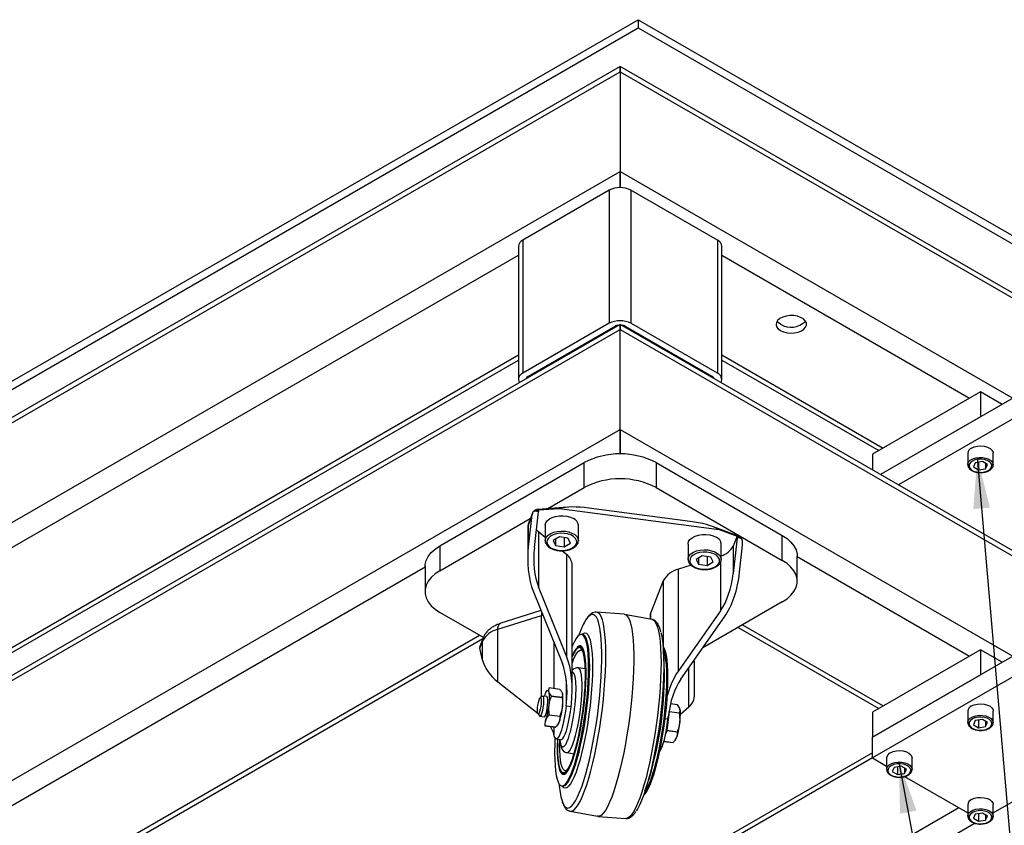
# Model space of a CAD drawing. Header units: millimetres. Extents: x 5 to 415, y 5 to 292.
# Tile 18 of 25: x 211 to 250, y 74 to 105. Entities that reach past the tile are written whole.
import ezdxf

# ---------------------------------------------------------------- set-up
doc = ezdxf.new("R2010")
doc.units = ezdxf.units.MM
doc.layers.add('NOTES', color=6, linetype='Continuous')
doc.layers.add('TRAIT-FORT', color=4, linetype='Continuous', lineweight=25)
doc.dimstyles.new('SLDDIMSTYLE5', dxfattribs={"dimtxt": 0.18, "dimasz": 2, "dimexe": 0, "dimexo": 0.0625, "dimgap": 0, "dimtad": 0, "dimtih": 1, "dimtoh": 1, "dimdec": 0, "dimrnd": 1e-09, "dimzin": 0, "dimdsep": 46, "dimtxsty": 'Standard', "dimsah": 1, "dimcen": 0.09, "dimadec": 0, "dimazin": 0, "dimtfac": 2, "dimtdec": 0, "dimtofl": 0, "dimtmove": 0, "dimatfit": 3, "dimfxl": 1, "dimfrac": 2, "dimtolj": 1, "dimtzin": 0, "dimarcsym": 0})

msp = doc.modelspace()

# ---------------------------------------------------------------- linework, layer by layer
at = {"layer": 'TRAIT-FORT', "lineweight": 25}
for p, q in [((152.624, 57.568), (235.356, 105.328)), ((235.356, 105.328), (235.356, 105.002)), ((235.356, 105.328), (269.297, 85.734)), ((152.624, 57.242), (235.356, 105.002)), ((235.356, 105.002), (269.297, 85.408)), ((154.745, 57.16), (234.648, 103.287)), ((234.648, 103.49), (154.994, 57.506)), ((253.634, 92.53), (234.648, 103.49)), ((234.648, 103.49), (234.648, 103.287)), ((234.648, 103.287), (234.648, 103.49)), ((234.648, 103.287), (234.648, 99.368)), ((234.648, 103.287), (253.458, 92.428)), ((154.745, 53.241), (234.648, 99.368)), ((234.648, 99.368), (234.648, 98.734)), ((234.648, 98.734), (234.648, 99.368)), ((234.648, 99.368), (250.064, 90.469)), ((234.224, 98.633), (230.83, 96.673)), ((234.224, 98.633), (234.224, 93.407)), ((235.073, 98.633), (235.073, 93.407)), ((238.467, 96.673), (235.073, 98.633)), ((230.83, 96.673), (230.83, 91.448)), ((238.467, 96.673), (238.467, 91.448)), ((230.654, 96.428), (230.654, 91.203)), ((238.643, 91.203), (238.643, 96.428)), ((159.412, 54.955), (230.654, 96.082)), ((238.643, 96.082), (248.366, 90.469)), ((154.745, 47.035), (234.648, 93.162)), ((234.648, 93.365), (154.994, 47.381)), ((234.224, 93.407), (230.83, 91.448)), ((234.436, 93.284), (231.042, 91.325)), ((234.436, 93.284), (234.436, 93.242)), ((253.634, 82.405), (234.648, 93.365)), ((234.648, 93.162), (234.648, 93.365)), ((234.648, 93.365), (234.648, 93.162)), ((234.648, 89.242), (234.648, 93.162)), ((234.648, 93.162), (253.458, 82.303)), ((238.255, 91.325), (234.861, 93.284)), ((234.861, 93.284), (234.861, 93.242)), ((238.467, 91.448), (235.073, 93.407)), ((253.74, 92.591), (244.864, 87.467)), ((162.806, 52.996), (230.654, 92.163)), ((238.643, 92.163), (244.972, 88.509)), ((162.982, 52.894), (230.654, 91.96)), ((238.643, 91.96), (244.796, 88.408)), ((253.74, 91.775), (245.572, 87.059)), ((231.042, 91.325), (231.042, 91.283)), ((238.255, 91.325), (238.255, 91.283)), ((248.791, 90.714), (244.548, 88.264)), ((248.791, 90.714), (248.791, 89.734)), ((249.639, 90.224), (248.791, 90.714)), ((248.791, 89.734), (244.864, 87.467)), ((154.745, 43.115), (234.648, 89.242)), ((234.648, 88.274), (234.648, 89.242)), ((234.648, 89.242), (234.648, 88.274)), ((234.648, 89.242), (250.064, 80.344)), ((244.548, 88.264), (244.548, 87.65)), ((248.291, 88.305), (248.291, 87.856)), ((249.291, 87.856), (249.291, 88.305)), ((227.577, 84.671), (233.234, 87.936)), ((233.234, 86.956), (233.234, 87.936)), ((236.063, 87.936), (236.063, 86.956)), ((236.063, 87.936), (241.012, 85.079)), ((248.586, 87.933), (248.512, 87.772)), ((248.512, 87.772), (248.716, 87.654)), ((248.865, 87.976), (248.586, 87.933)), ((248.716, 87.953), (248.716, 87.654)), ((249.069, 87.858), (248.865, 87.976)), ((248.995, 87.901), (248.995, 87.697)), ((248.995, 87.697), (249.069, 87.858)), ((249.291, 87.856), (249.29, 87.847)), ((248.716, 87.654), (248.995, 87.697)), ((231.805, 86.131), (233.234, 86.956)), ((236.063, 86.956), (241.012, 84.099)), ((232.588, 86.188), (231.416, 86.103)), ((231.207, 85.951), (231.073, 85.612)), ((231.269, 86.028), (231.316, 86.047)), ((231.438, 86.006), (231.269, 86.028)), ((231.284, 84.609), (231.438, 86.006)), ((231.315, 86.048), (231.448, 86.07)), ((231.443, 86.081), (232.275, 86.142)), ((231.448, 86.07), (231.443, 86.081)), ((232.275, 86.142), (238.538, 85.317)), ((237.398, 85.63), (233.415, 86.155)), ((227.577, 83.691), (231.123, 85.737)), ((231.167, 85.786), (231.051, 84.731)), ((231.051, 85.492), (231.167, 85.786)), ((231.051, 84.731), (231.051, 85.492)), ((231.709, 85.479), (231.709, 84.877)), ((233.009, 84.877), (233.009, 85.479)), ((239.249, 85.066), (238.316, 85.414)), ((231.021, 85.338), (231.021, 84.188)), ((231.445, 85.216), (231.445, 83.056)), ((231.709, 85.003), (231.445, 85.216)), ((238.538, 85.317), (239.243, 85.054)), ((239.243, 85.054), (239.084, 84.653)), ((239.243, 85.054), (239.247, 85.043)), ((239.247, 85.043), (239.367, 84.988)), ((239.268, 85.055), (239.25, 85.065)), ((241.012, 84.099), (241.012, 85.079)), ((227.577, 84.671), (227.577, 83.691)), ((232.267, 85.019), (232.024, 84.876)), ((232.024, 84.876), (232.116, 84.683)), ((232.116, 84.93), (232.116, 84.683)), ((232.116, 84.683), (232.452, 84.633)), ((232.602, 84.969), (232.267, 85.019)), ((232.452, 84.991), (232.452, 84.633)), ((232.452, 84.633), (232.694, 84.776)), ((232.694, 84.776), (232.602, 84.969)), ((237.315, 84.741), (237.315, 84.139)), ((238.615, 84.139), (238.615, 84.741)), ((239.238, 84.979), (239.084, 83.582)), ((239.084, 84.653), (239.084, 83.582)), ((239.406, 84.957), (239.238, 84.979)), ((239.338, 83.64), (239.454, 84.694)), ((239.367, 84.987), (239.406, 84.957)), ((232.543, 84.328), (232.359, 84.477)), ((232.543, 84.328), (232.543, 80.335)), ((237.873, 84.281), (237.63, 84.138)), ((238.208, 84.23), (237.873, 84.281)), ((238.058, 84.253), (238.058, 83.895)), ((241.598, 83.282), (241.598, 84.262)), ((241.598, 84.251), (248.366, 80.344)), ((232.766, 79.014), (232.766, 83.926)), ((237.433, 83.908), (236.935, 83.75)), ((237.63, 84.138), (237.722, 83.945)), ((237.722, 84.192), (237.722, 83.945)), ((237.722, 83.945), (238.058, 83.895)), ((238.058, 83.895), (238.3, 84.038)), ((238.3, 84.038), (238.208, 84.23)), ((238.591, 84.035), (238.591, 82.115)), ((161.836, 46.229), (226.992, 83.843)), ((226.992, 83.854), (226.992, 82.874)), ((236.935, 79.757), (236.935, 83.75)), ((236.343, 83.297), (235.854, 82.058)), ((236.343, 83.297), (236.343, 80.702)), ((231.244, 82.867), (232.38, 80.05)), ((232.543, 80.335), (231.445, 83.056)), ((241.012, 82.466), (237.894, 80.666)), ((253.74, 82.466), (244.548, 77.159)), ((229.283, 81.073), (227.577, 82.058)), ((229.844, 81.392), (231.558, 81.937)), ((231.542, 82.127), (229.933, 81.616)), ((231.558, 81.937), (231.612, 81.955)), ((231.558, 78.74), (231.558, 81.937)), ((234.81, 81.982), (233.72, 82.067)), ((235.898, 81.78), (234.824, 81.98)), ((235.854, 81.789), (235.854, 82.058)), ((238.591, 82.115), (236.935, 79.757)), ((235.824, 81.904), (235.824, 81.794)), ((237.031, 79.438), (238.746, 81.879)), ((239.457, 81.568), (244.972, 78.384)), ((253.74, 81.65), (244.548, 76.343)), ((165.635, 44.503), (229.133, 81.16)), ((229.844, 79.324), (229.844, 81.392)), ((233.178, 81.189), (233.136, 81.194)), ((233.152, 81.192), (233.16, 81.2)), ((239.281, 81.467), (244.796, 78.283)), ((165.811, 44.402), (229.264, 81.033)), ((229.136, 80.646), (229.252, 80.939)), ((229.274, 81.059), (229.14, 80.719)), ((229.252, 80.179), (229.252, 80.939)), ((232.052, 80.864), (232.052, 79.065)), ((229.252, 80.179), (229.136, 80.646)), ((233.123, 80.586), (233.126, 80.585)), ((236.381, 79.996), (236.348, 80.555)), ((248.791, 80.588), (244.548, 78.139)), ((248.791, 80.588), (248.791, 79.609)), ((249.639, 80.099), (248.791, 80.588)), ((237.569, 78.852), (237.569, 80.002)), ((233.279, 79.847), (232.998, 79.879)), ((237.346, 78.336), (237.346, 79.886)), ((231.427, 78.075), (229.844, 79.324)), ((232.541, 78.497), (232.541, 79.386)), ((244.548, 77.159), (248.791, 79.609)), ((231.785, 78.999), (231.764, 78.97)), ((232.285, 79.034), (231.862, 79.09)), ((231.593, 78.768), (231.508, 78.7)), ((231.773, 78.751), (231.607, 78.773)), ((231.944, 78.774), (232.367, 78.718)), ((232.367, 78.71), (231.944, 78.765)), ((232.529, 78.39), (232.541, 78.497)), ((232.724, 78.364), (232.736, 78.471)), ((236.897, 78.427), (236.623, 78.463)), ((231.426, 78.076), (231.491, 77.989)), ((232.529, 78.39), (232.724, 78.364)), ((236.568, 78.157), (236.485, 77.424)), ((236.566, 78.173), (236.568, 78.165)), ((236.568, 78.165), (236.979, 78.111)), ((236.979, 78.103), (236.568, 78.157)), ((237.346, 78.336), (237.013, 78.05)), ((244.548, 78.139), (244.548, 77.159)), ((248.291, 78.18), (248.291, 77.731)), ((249.291, 77.731), (249.291, 78.18)), ((231.503, 77.98), (231.669, 77.958)), ((231.558, 77.971), (231.556, 77.973)), ((231.558, 77.971), (231.558, 77.973)), ((232.283, 77.967), (231.86, 78.023)), ((231.862, 78.032), (232.285, 77.977)), ((236.526, 77.863), (236.403, 77.88)), ((236.526, 77.863), (236.538, 77.97)), ((248.586, 77.808), (248.512, 77.647)), ((248.865, 77.851), (248.586, 77.808)), ((248.716, 77.828), (248.716, 77.529)), ((249.069, 77.733), (248.865, 77.851)), ((248.995, 77.776), (248.995, 77.572)), ((248.995, 77.572), (249.069, 77.733)), ((249.291, 77.731), (249.29, 77.722)), ((232.116, 77.549), (231.693, 77.605)), ((231.695, 77.606), (232.118, 77.55)), ((232.052, 77.558), (232.052, 77.258)), ((232.193, 77.639), (232.214, 77.669)), ((236.483, 77.414), (236.44, 77.306)), ((236.895, 77.36), (236.483, 77.414)), ((236.485, 77.424), (236.897, 77.369)), ((248.512, 77.647), (248.716, 77.529)), ((248.716, 77.529), (248.995, 77.572)), ((232.063, 77.211), (232.052, 77.258)), ((232.14, 77.089), (232.335, 77.064)), ((232.184, 77.083), (232.178, 76.811)), ((232.191, 77.083), (232.185, 76.828)), ((232.275, 76.864), (232.276, 76.979)), ((236.365, 76.991), (236.73, 76.943)), ((236.728, 76.942), (236.365, 76.99)), ((236.805, 77.032), (236.826, 77.061)), ((244.548, 76.343), (244.548, 77.159)), ((244.548, 76.548), (187.272, 43.484)), ((232.56, 76.552), (232.841, 76.509)), ((244.548, 76.346), (187.272, 43.281)), ((244.548, 76.343), (245.109, 76.019)), ((245.109, 76.343), (245.109, 75.894)), ((246.109, 75.894), (246.109, 76.343)), ((245.404, 75.971), (245.33, 75.81)), ((245.33, 75.81), (245.534, 75.692)), ((245.683, 76.014), (245.404, 75.971)), ((245.534, 75.991), (245.534, 75.692)), ((245.887, 75.896), (245.683, 76.014)), ((245.813, 75.939), (245.813, 75.735)), ((245.813, 75.735), (245.887, 75.896)), ((246.109, 75.894), (246.108, 75.885)), ((235.62, 75.032), (235.797, 75.564)), ((245.534, 75.692), (245.813, 75.735)), ((245.814, 75.612), (248.291, 74.182)), ((249.291, 74.182), (251.768, 75.612)), ((232.353, 75.246), (232.395, 75.24)), ((232.391, 75.241), (232.395, 75.24)), ((247.94, 74.385), (187.272, 39.362)), ((232.691, 74.251), (233.766, 74.051)), ((248.291, 74.506), (248.291, 74.057)), ((249.291, 74.057), (249.291, 74.506)), ((233.78, 74.049), (234.869, 73.965)), ((248.586, 74.134), (248.512, 73.973)), ((248.512, 73.973), (248.716, 73.855)), ((248.865, 74.177), (248.586, 74.134)), ((248.716, 74.154), (248.716, 73.855)), ((248.716, 73.855), (248.995, 73.898)), ((249.069, 74.059), (248.865, 74.177)), ((248.995, 74.102), (248.995, 73.898)), ((248.995, 73.898), (249.069, 74.059)), ((249.291, 74.057), (249.29, 74.048)), ((248.584, 73.776), (187.697, 38.627))]:
    msp.add_line(p, q, dxfattribs=at)
at = {"layer": 'TRAIT-FORT', "lineweight": 25, "flags": 128}
for points in [[(240.942, 93.122), (241.061, 93.069), (241.199, 93.034), (241.347, 93.021), (241.497, 93.029), (241.638, 93.058), (241.763, 93.107), (241.862, 93.172), (241.93, 93.25), (241.963, 93.334), (241.959, 93.421), (241.917, 93.504), (241.84, 93.579), (241.734, 93.641), (241.604, 93.685), (241.46, 93.709), (241.309, 93.712), (241.163, 93.693), (241.029, 93.653), (240.916, 93.596), (240.831, 93.524), (240.78, 93.442), (240.766, 93.356), (240.79, 93.27), (240.849, 93.191), (240.942, 93.122)], [(240.942, 93.367), (240.849, 93.436), (240.814, 93.476)], [(248.437, 88.509), (248.545, 88.556), (248.672, 88.585), (248.808, 88.593), (248.942, 88.58), (249.065, 88.546), (249.167, 88.495), (249.242, 88.429), (249.283, 88.354), (249.291, 88.305)], [(248.291, 87.859), (248.293, 87.885), (248.325, 87.962), (248.392, 88.03), (248.488, 88.086), (248.607, 88.124), (248.739, 88.143), (248.876, 88.14), (249.005, 88.116), (249.119, 88.073), (249.209, 88.014), (249.267, 87.943), (249.29, 87.866), (249.291, 87.856)], [(249.109, 87.631), (249.186, 87.69), (249.23, 87.76), (249.239, 87.834), (249.212, 87.906), (249.151, 87.971), (249.06, 88.023), (248.948, 88.058), (248.823, 88.074), (248.695, 88.069), (248.575, 88.043), (248.472, 87.999), (248.396, 87.939), (248.351, 87.87), (248.342, 87.796), (248.369, 87.724), (248.43, 87.659), (248.521, 87.607), (248.633, 87.572), (248.758, 87.556), (248.886, 87.561), (249.006, 87.587), (249.109, 87.631)], [(231.709, 85.479), (231.709, 85.487), (231.73, 85.573), (231.784, 85.654), (231.87, 85.726), (231.982, 85.785), (232.114, 85.827), (232.259, 85.85), (232.41, 85.853), (232.558, 85.836), (232.696, 85.8), (232.815, 85.747)], [(231.073, 85.612), (231.06, 85.57), (231.051, 85.492)], [(231.445, 85.216), (231.389, 85.268), (231.36, 85.299)], [(231.709, 84.878), (231.715, 84.928), (231.753, 85.013), (231.823, 85.09), (231.923, 85.155), (232.046, 85.206), (232.185, 85.239), (232.335, 85.252), (232.485, 85.245), (232.629, 85.218), (232.758, 85.173), (232.865, 85.112), (232.946, 85.038), (232.994, 84.956), (233.009, 84.877)], [(231.947, 84.584), (232.064, 84.533), (232.2, 84.499), (232.346, 84.487), (232.492, 84.496), (232.63, 84.525), (232.751, 84.573), (232.848, 84.638), (232.913, 84.714), (232.944, 84.797), (232.939, 84.882), (232.896, 84.963), (232.82, 85.036), (232.715, 85.096), (232.588, 85.138), (232.446, 85.161), (232.299, 85.163), (232.155, 85.144), (232.025, 85.105), (231.915, 85.048), (231.833, 84.977), (231.785, 84.897), (231.772, 84.812), (231.796, 84.729), (231.856, 84.651), (231.947, 84.584)], [(237.315, 84.741), (237.315, 84.749), (237.336, 84.835), (237.39, 84.916), (237.476, 84.988), (237.588, 85.047), (237.72, 85.089), (237.865, 85.112), (238.016, 85.115), (238.164, 85.098), (238.302, 85.062), (238.421, 85.009)], [(241.012, 85.079), (241.199, 84.954), (241.354, 84.816), (241.472, 84.666), (241.552, 84.508), (241.593, 84.345), (241.598, 84.262)], [(226.992, 83.854), (226.997, 83.936), (227.037, 84.1), (227.118, 84.258), (227.236, 84.407), (227.39, 84.546), (227.577, 84.671)], [(233.009, 84.877), (233.009, 84.869), (233.009, 84.866)], [(237.315, 84.14), (237.321, 84.19), (237.359, 84.274), (237.429, 84.351), (237.529, 84.417), (237.652, 84.468), (237.792, 84.5), (237.941, 84.514), (238.091, 84.507), (238.235, 84.48), (238.364, 84.435), (238.472, 84.374), (238.552, 84.3), (238.601, 84.218), (238.615, 84.139)], [(237.553, 83.846), (237.67, 83.794), (237.806, 83.761), (237.952, 83.749), (238.098, 83.757), (238.236, 83.787), (238.357, 83.835), (238.454, 83.9), (238.52, 83.976), (238.55, 84.059), (238.545, 84.144), (238.502, 84.225), (238.426, 84.298), (238.321, 84.358), (238.194, 84.4), (238.052, 84.423), (237.905, 84.425), (237.761, 84.406), (237.631, 84.367), (237.521, 84.31), (237.439, 84.239), (237.391, 84.159), (237.378, 84.074), (237.402, 83.99), (237.462, 83.913), (237.553, 83.846)], [(238.615, 84.139), (238.615, 84.131), (238.615, 84.128)], [(241.012, 82.466), (241.199, 82.591), (241.354, 82.729), (241.472, 82.879), (241.552, 83.037), (241.593, 83.2), (241.593, 83.365), (241.552, 83.528), (241.472, 83.686), (241.354, 83.836), (241.199, 83.974), (241.012, 84.099)], [(227.577, 83.691), (227.39, 83.566), (227.236, 83.428), (227.118, 83.278), (227.037, 83.12), (226.997, 82.957), (226.997, 82.792), (227.037, 82.629), (227.118, 82.471), (227.236, 82.321), (227.39, 82.182), (227.577, 82.058)], [(231.571, 82.055), (231.563, 82.011), (231.558, 81.937)], [(232.368, 74.654), (232.415, 74.536), (232.47, 74.448), (232.53, 74.395), (232.595, 74.377), (232.665, 74.394), (232.739, 74.447), (232.816, 74.535), (232.895, 74.656), (232.977, 74.811), (233.059, 74.997), (233.141, 75.212), (233.223, 75.455), (233.303, 75.724), (233.381, 76.016), (233.457, 76.327), (233.529, 76.656), (233.596, 76.999), (233.659, 77.354), (233.717, 77.715), (233.768, 78.082), (233.813, 78.449), (233.852, 78.813), (233.883, 79.172), (233.906, 79.521), (233.922, 79.857), (233.93, 80.178), (233.93, 80.481), (233.922, 80.761), (233.906, 81.018), (233.883, 81.248), (233.852, 81.449), (233.813, 81.62), (233.768, 81.759), (233.717, 81.864), (233.659, 81.935), (233.596, 81.971), (233.529, 81.971), (233.457, 81.936), (233.381, 81.865), (233.303, 81.761), (233.235, 81.645)], [(232.691, 74.251), (232.704, 74.25), (232.775, 74.262), (232.849, 74.309), (232.926, 74.391), (233.006, 74.507), (233.088, 74.657), (233.171, 74.838), (233.254, 75.049), (233.338, 75.288), (233.419, 75.553), (233.499, 75.842), (233.577, 76.152), (233.651, 76.48), (233.721, 76.823), (233.787, 77.179), (233.847, 77.543), (233.902, 77.913), (233.95, 78.285), (233.992, 78.655), (234.027, 79.022), (234.054, 79.38), (234.073, 79.728), (234.085, 80.061), (234.089, 80.377), (234.085, 80.673), (234.073, 80.946), (234.054, 81.194), (234.027, 81.414), (233.992, 81.605), (233.95, 81.765), (233.902, 81.892), (233.847, 81.985), (233.787, 82.044), (233.721, 82.067), (233.72, 82.067)], [(234.81, 81.982), (234.854, 81.971), (234.916, 81.925), (234.973, 81.845), (235.024, 81.732), (235.069, 81.585), (235.106, 81.407), (235.137, 81.2), (235.16, 80.964), (235.176, 80.703), (235.183, 80.418), (235.183, 80.112), (235.176, 79.787), (235.16, 79.447), (235.137, 79.094), (235.106, 78.732), (235.069, 78.363), (235.024, 77.992), (234.973, 77.62), (234.916, 77.253), (234.854, 76.891), (234.787, 76.54), (234.715, 76.202), (234.64, 75.879), (234.562, 75.576), (234.481, 75.294), (234.399, 75.035), (234.316, 74.803), (234.232, 74.6), (234.15, 74.426), (234.068, 74.283), (233.988, 74.174), (233.912, 74.098), (233.838, 74.057), (233.769, 74.051), (233.766, 74.051)], [(235.898, 81.78), (235.951, 81.759), (236.011, 81.7), (236.066, 81.607), (236.114, 81.48), (236.156, 81.32), (236.191, 81.129), (236.218, 80.909), (236.238, 80.661), (236.249, 80.388), (236.253, 80.092), (236.249, 79.776), (236.238, 79.443), (236.218, 79.095), (236.191, 78.737), (236.156, 78.37), (236.114, 78), (236.066, 77.628), (236.011, 77.258), (235.951, 76.894), (235.885, 76.538), (235.815, 76.195), (235.741, 75.867), (235.664, 75.557), (235.584, 75.268), (235.502, 75.003), (235.419, 74.764), (235.335, 74.553), (235.252, 74.372), (235.17, 74.222), (235.09, 74.106), (235.013, 74.024), (234.939, 73.977), (234.869, 73.965)], [(232.078, 76.531), (232.081, 76.276), (232.093, 76.044), (232.113, 75.838), (232.139, 75.659), (232.173, 75.51), (232.214, 75.393), (232.26, 75.309), (232.313, 75.26), (232.37, 75.245), (232.432, 75.265), (232.498, 75.319), (232.566, 75.408), (232.637, 75.529), (232.709, 75.682), (232.781, 75.865), (232.853, 76.076), (232.923, 76.311), (232.992, 76.569), (233.057, 76.847), (233.119, 77.14), (233.177, 77.446), (233.229, 77.761), (233.276, 78.082), (233.316, 78.404), (233.35, 78.724), (233.377, 79.038), (233.396, 79.342), (233.408, 79.634), (233.412, 79.908), (233.408, 80.163), (233.396, 80.396), (233.377, 80.602), (233.35, 80.781), (233.316, 80.93), (233.276, 81.047), (233.229, 81.13), (233.177, 81.18), (233.119, 81.195), (233.057, 81.175), (232.992, 81.121), (232.923, 81.032), (232.853, 80.91), (232.781, 80.757), (232.766, 80.722)], [(233.16, 81.2), (233.201, 81.23), (233.264, 81.251), (233.323, 81.235), (233.377, 81.184), (233.425, 81.098), (233.466, 80.979), (233.501, 80.826), (233.529, 80.643), (233.548, 80.431), (233.56, 80.193), (233.564, 79.932), (233.56, 79.651), (233.548, 79.352), (233.529, 79.04), (233.501, 78.718), (233.466, 78.39), (233.425, 78.06), (233.377, 77.732), (233.323, 77.409), (233.264, 77.095), (233.201, 76.795), (233.134, 76.511), (233.064, 76.246), (232.991, 76.005), (232.918, 75.789), (232.844, 75.602), (232.77, 75.445), (232.698, 75.321), (232.628, 75.23), (232.561, 75.174), (232.497, 75.154), (232.438, 75.169), (232.384, 75.22), (232.368, 75.244)], [(232.395, 75.24), (232.412, 75.239), (232.474, 75.259), (232.54, 75.314), (232.608, 75.402), (232.679, 75.524), (232.75, 75.677), (232.823, 75.86), (232.895, 76.07), (232.965, 76.306), (233.034, 76.564), (233.099, 76.841), (233.161, 77.134), (233.218, 77.441), (233.271, 77.756), (233.318, 78.076), (233.358, 78.398), (233.392, 78.718), (233.419, 79.032), (233.438, 79.337), (233.45, 79.628), (233.454, 79.903), (233.45, 80.158), (233.438, 80.39), (233.419, 80.597), (233.392, 80.775), (233.358, 80.924), (233.318, 81.041), (233.271, 81.125), (233.218, 81.175), (233.176, 81.189)], [(236.252, 81.271), (236.283, 81.129), (236.314, 80.928), (236.338, 80.698), (236.353, 80.441), (236.361, 80.161), (236.361, 79.858), (236.353, 79.537), (236.338, 79.201), (236.314, 78.851), (236.283, 78.493), (236.245, 78.129), (236.2, 77.761), (236.148, 77.395), (236.091, 77.034), (236.028, 76.679), (235.96, 76.336), (235.888, 76.007), (235.813, 75.696), (235.734, 75.404), (235.654, 75.135), (235.572, 74.892), (235.49, 74.676), (235.408, 74.491), (235.327, 74.336), (235.284, 74.267)], [(229.274, 81.059), (229.261, 81.018), (229.252, 80.939)], [(232.178, 76.785), (232.182, 76.549), (232.194, 76.336), (232.213, 76.15), (232.24, 75.993), (232.274, 75.867), (232.315, 75.774), (232.362, 75.715), (232.414, 75.692), (232.471, 75.704), (232.532, 75.751), (232.595, 75.833), (232.661, 75.949), (232.728, 76.096), (232.795, 76.274), (232.861, 76.478), (232.926, 76.707), (232.988, 76.958), (233.047, 77.226), (233.102, 77.507), (233.151, 77.799), (233.195, 78.097), (233.233, 78.397), (233.263, 78.694), (233.287, 78.984), (233.303, 79.264), (233.311, 79.529), (233.311, 79.776), (233.303, 80.001), (233.287, 80.2), (233.263, 80.372), (233.233, 80.514), (233.195, 80.624), (233.151, 80.7), (233.102, 80.741), (233.047, 80.746), (232.988, 80.717), (232.956, 80.687)], [(232.766, 80.056), (232.824, 80.208), (232.889, 80.351), (232.953, 80.462), (233.015, 80.538), (233.074, 80.579), (233.123, 80.586)], [(236.336, 80.714), (236.376, 80.638), (236.417, 80.521), (236.45, 80.373), (236.477, 80.194), (236.497, 79.987), (236.508, 79.755), (236.512, 79.5), (236.508, 79.225), (236.497, 78.934), (236.477, 78.63), (236.45, 78.316), (236.417, 77.996), (236.376, 77.673), (236.329, 77.353), (236.277, 77.038), (236.219, 76.732), (236.158, 76.438), (236.092, 76.161), (236.024, 75.903), (235.953, 75.668), (235.881, 75.457), (235.809, 75.274), (235.737, 75.121), (235.667, 75), (235.598, 74.911), (235.567, 74.881)], [(236.343, 80.622), (236.375, 80.527), (236.409, 80.378), (236.435, 80.2), (236.455, 79.993), (236.466, 79.761), (236.47, 79.506), (236.466, 79.231), (236.455, 78.94), (236.435, 78.635), (236.409, 78.321), (236.375, 78.001), (236.334, 77.679), (236.287, 77.358), (236.235, 77.043), (236.177, 76.737), (236.116, 76.444), (236.05, 76.167), (235.982, 75.909), (235.911, 75.673), (235.839, 75.463), (235.767, 75.28), (235.695, 75.127), (235.625, 75.005), (235.602, 74.973)], [(232.559, 76.552), (232.586, 76.554), (232.634, 76.585), (232.686, 76.651), (232.739, 76.75), (232.794, 76.881), (232.848, 77.039), (232.901, 77.223), (232.951, 77.429), (232.997, 77.65), (233.039, 77.884), (233.075, 78.125), (233.106, 78.368), (233.129, 78.608), (233.144, 78.839), (233.152, 79.057), (233.152, 79.257), (233.144, 79.435), (233.129, 79.587), (233.106, 79.709), (233.075, 79.8), (233.039, 79.857), (232.999, 79.879)], [(231.681, 78.763), (231.688, 78.787), (231.721, 78.885)], [(231.721, 78.885), (231.754, 78.956), (231.786, 78.993), (231.814, 78.996), (231.837, 78.965), (231.854, 78.901), (231.863, 78.807), (231.865, 78.689), (231.859, 78.553), (231.846, 78.406), (231.826, 78.257), (231.8, 78.112), (231.77, 77.981), (231.738, 77.87), (231.712, 77.802)], [(231.406, 78.207), (231.41, 78.307), (231.423, 78.417), (231.442, 78.523), (231.465, 78.613), (231.49, 78.675), (231.513, 78.703), (231.532, 78.693), (231.544, 78.645), (231.548, 78.567), (231.544, 78.467), (231.532, 78.357), (231.513, 78.251), (231.49, 78.161), (231.465, 78.098), (231.442, 78.07), (231.423, 78.081), (231.41, 78.128), (231.406, 78.207)], [(231.593, 78.768), (231.6, 78.772), (231.62, 78.764), (231.635, 78.721), (231.643, 78.648), (231.643, 78.55), (231.635, 78.438), (231.62, 78.319), (231.6, 78.206), (231.575, 78.108), (231.549, 78.034), (231.523, 77.99), (231.5, 77.981), (231.491, 77.989)], [(231.669, 77.958), (231.688, 77.968), (231.714, 78.012), (231.741, 78.086), (231.765, 78.184), (231.786, 78.298), (231.801, 78.416), (231.809, 78.529), (231.809, 78.626), (231.801, 78.699), (231.786, 78.742), (231.773, 78.751)], [(232.17, 77.64), (232.185, 77.642), (232.216, 77.671), (232.249, 77.733), (232.282, 77.825), (232.314, 77.942), (232.343, 78.077), (232.368, 78.223), (232.386, 78.373), (232.398, 78.518), (232.402, 78.65)], [(248.437, 78.384), (248.545, 78.431), (248.672, 78.46), (248.808, 78.468), (248.942, 78.455), (249.065, 78.421), (249.167, 78.369), (249.242, 78.304), (249.283, 78.229), (249.291, 78.18)], [(232.529, 78.39), (232.502, 78.18), (232.47, 77.973), (232.431, 77.775), (232.389, 77.594), (232.343, 77.433), (232.296, 77.299), (232.249, 77.196), (232.204, 77.126), (232.161, 77.092), (232.123, 77.095), (232.09, 77.135), (232.063, 77.211)], [(232.335, 77.064), (232.356, 77.066), (232.399, 77.1), (232.444, 77.17), (232.491, 77.273), (232.538, 77.407), (232.584, 77.568), (232.626, 77.75), (232.664, 77.947), (232.697, 78.154), (232.724, 78.364)], [(236.187, 76.585), (236.201, 76.6), (236.247, 76.669), (236.294, 76.773), (236.34, 76.907), (236.386, 77.067), (236.428, 77.249), (236.467, 77.446), (236.5, 77.653), (236.526, 77.863)], [(236.797, 77.035), (236.827, 77.064), (236.86, 77.126), (236.894, 77.218), (236.926, 77.334), (236.955, 77.47), (236.979, 77.616), (236.998, 77.766), (237.009, 77.911), (237.013, 78.043)], [(248.291, 77.734), (248.293, 77.76), (248.325, 77.837), (248.392, 77.905), (248.488, 77.961), (248.607, 77.999), (248.739, 78.018), (248.876, 78.015), (249.005, 77.991), (249.119, 77.948), (249.209, 77.889), (249.267, 77.818), (249.29, 77.741), (249.291, 77.731)], [(249.109, 77.506), (249.186, 77.565), (249.23, 77.635), (249.239, 77.708), (249.212, 77.781), (249.151, 77.846), (249.06, 77.898), (248.948, 77.933), (248.823, 77.949), (248.695, 77.944), (248.575, 77.918), (248.472, 77.874), (248.396, 77.814), (248.351, 77.745), (248.342, 77.671), (248.369, 77.599), (248.43, 77.534), (248.521, 77.482), (248.633, 77.446), (248.758, 77.431), (248.886, 77.436), (249.006, 77.462), (249.109, 77.506)], [(232.501, 75.836), (232.461, 75.849), (232.414, 75.898), (232.373, 75.981), (232.338, 76.099), (232.311, 76.248), (232.291, 76.427), (232.279, 76.633), (232.275, 76.864)], [(245.255, 76.547), (245.364, 76.594), (245.49, 76.623), (245.626, 76.631), (245.76, 76.618), (245.883, 76.584), (245.985, 76.533), (246.06, 76.467), (246.101, 76.392), (246.109, 76.343)], [(245.109, 75.897), (245.111, 75.923), (245.143, 76), (245.21, 76.068), (245.306, 76.124), (245.425, 76.162), (245.557, 76.181), (245.694, 76.178), (245.823, 76.154), (245.937, 76.111), (246.027, 76.052), (246.085, 75.981), (246.108, 75.904), (246.109, 75.894)], [(245.927, 75.669), (246.004, 75.728), (246.048, 75.798), (246.057, 75.871), (246.03, 75.944), (245.969, 76.009), (245.878, 76.061), (245.766, 76.096), (245.641, 76.112), (245.513, 76.107), (245.393, 76.081), (245.29, 76.037), (245.214, 75.977), (245.169, 75.908), (245.16, 75.834), (245.187, 75.762), (245.248, 75.697), (245.339, 75.645), (245.451, 75.61), (245.576, 75.594), (245.704, 75.599), (245.824, 75.625), (245.927, 75.669)], [(248.437, 74.71), (248.545, 74.758), (248.672, 74.786), (248.808, 74.794), (248.942, 74.781), (249.065, 74.747), (249.167, 74.696), (249.242, 74.63), (249.283, 74.555), (249.291, 74.506)], [(248.291, 74.06), (248.293, 74.086), (248.325, 74.163), (248.392, 74.231), (248.488, 74.287), (248.607, 74.325), (248.739, 74.344), (248.876, 74.341), (249.005, 74.318), (249.119, 74.274), (249.209, 74.215), (249.267, 74.144), (249.29, 74.067), (249.291, 74.057)], [(249.109, 73.832), (249.186, 73.892), (249.23, 73.961), (249.239, 74.035), (249.212, 74.107), (249.151, 74.172), (249.06, 74.224), (248.948, 74.259), (248.823, 74.275), (248.695, 74.27), (248.575, 74.244), (248.472, 74.2), (248.396, 74.141), (248.351, 74.071), (248.342, 73.997), (248.369, 73.925), (248.43, 73.86), (248.521, 73.808), (248.633, 73.773), (248.758, 73.757), (248.886, 73.762), (249.006, 73.788), (249.109, 73.832)]]:
    msp.add_lwpolyline(points, dxfattribs=at)
at = {"layer": 'TRAIT-FORT', "lineweight": 25}
for centre, radius, start, end in [((234.648, 97.814), 0.922, 62.6097, 117.3903), ((230.955, 96.399), 0.302, 114.3747, 174.3052), ((238.342, 96.399), 0.302, 5.6948, 65.6253), ((234.648, 92.588), 0.922, 62.6097, 117.3903), ((234.633, 92.92), 0.415, 95.7453, 118.3335), ((234.664, 92.92), 0.415, 61.6665, 84.2547), ((241.355, 94.089), 0.832, 240.1862, 312.5182), ((230.92, 91.205), 0.259, 110.2805, 208.5491), ((231.114, 91.176), 0.166, 115.8295, 158.9643), ((238.182, 91.176), 0.166, 21.0357, 64.1705), ((238.377, 91.205), 0.259, 331.4509, 69.7195), ((248.539, 88.282), 0.249, 114.0627, 174.6172), ((234.648, 85.22), 3.062, 62.4914, 117.5086), ((234.648, 84.241), 3.062, 62.4914, 117.5086), ((232.236, 85.919), 0.803, 169.1378, 173.7501), ((231.435, 85.337), 0.414, 158.0451, 179.883), ((232.69, 85.452), 0.32, 4.8769, 67.0949), ((240.036, 84.892), 0.803, 169.1378, 173.7501), ((238.296, 84.714), 0.32, 4.8769, 67.0949), ((238.432, 84.998), 0.737, 284.3465, 332.1255), ((232.236, 83.895), 0.531, 3.3415, 54.6709), ((237.135, 82.875), 0.897, 102.8997, 151.9701), ((236.238, 81.904), 0.414, 158.0451, 179.883), ((230.06, 81.435), 0.22, 125.0144, 191.3005), ((236.454, 79.962), 3.633, 152.4, 161.1004), ((230.044, 80.518), 0.897, 102.8997, 151.9701), ((222.523, 79.566), 13.864, 343.2216, 1.7774), ((237.148, 80), 0.422, 0.3032, 22.189), ((231.52, 78.682), 0.882, 357.939, 11.3316), ((229.694, 78.77), 2.25, 359.8934, 0.1066), ((230.117, 78.714), 2.25, 359.8934, 0.1066), ((234.317, 78.161), 2.25, 359.8934, 0.1066), ((236.509, 78.104), 0.508, 353.1238, 23.4952), ((234.729, 78.107), 2.25, 359.8934, 0.1066), ((248.539, 78.156), 0.249, 114.0627, 174.6172), ((228.753, 78.696), 3.179, 347.7818, 347.9511), ((229.176, 78.64), 3.179, 347.7818, 347.9511), ((231.68, 77.64), 0.0373, 290.7069, 293.985), ((232.103, 77.584), 0.0373, 290.7069, 293.985), ((233.377, 78.087), 3.179, 347.7818, 347.9511), ((233.788, 78.033), 3.179, 347.7818, 347.9511), ((243.438, 76.502), 11.361, 176.7581, 179.8532), ((236.715, 76.977), 0.0373, 290.7069, 293.985), ((245.357, 76.32), 0.249, 114.0627, 174.6172), ((235.157, 75.478), 2.908, 183.0013, 196.4511), ((248.539, 74.483), 0.249, 114.0627, 174.6172)]:
    msp.add_arc(centre, radius, start, end, dxfattribs=at)
for centre, major_axis, ratio, start_param, end_param in [((233.415, 85.746), (1.424, -0.204), 0.281144, 1.611033, 2.538328), ((231.654, 85.721), (0.027, 0.569), 0.862454, 1.20604, 1.49865), ((237.398, 85.222), (1.424, -0.204), 0.281144, 0.683737, 1.611033), ((232.221, 84.577), (0.251, 2.428), 0.483365, 1.557325, 2.401106), ((238.966, 84.759), (0.027, 0.569), 0.862454, 4.640243, 4.932852), ((232.259, 84.481), (0.209, 2.023), 0.483365, 1.557325, 2.401106), ((238.109, 83.711), (0.209, 2.023), 0.483365, 3.855137, 4.698918), ((238.168, 83.794), (0.251, 2.428), 0.483365, 3.855137, 4.698918), ((229.623, 80.582), (0.488, -0.123), 0.466753, 3.0929, 3.385509), ((230.422, 80.025), (1.067, -0.81), 0.67793, 3.841137, 4.684918), ((231.566, 78.625), (0.209, 2.023), 0.483365, 4.698918, 5.542699), ((231.566, 78.625), (0.251, 2.428), 0.483365, 4.698918, 5.542699), ((237.513, 77.842), (0.251, 2.428), 0.483365, 0.713544, 1.238858), ((237.513, 77.842), (0.209, 2.023), 0.483365, 0.713544, 1.557325), ((236.369, 79.241), (1.067, -0.81), 0.67793, 6.138949, 6.758495), ((231.077, 77.387), (0.889, -0.675), 0.67793, 0.699545, 1.052274)]:
    msp.add_ellipse(centre, major_axis=major_axis, ratio=ratio, start_param=start_param, end_param=end_param, dxfattribs=at)
for points, knots in [([(248.292, 87.859), (248.294, 87.835), (248.297, 87.784), (248.34, 87.713), (248.407, 87.65), (248.499, 87.599), (248.611, 87.563), (248.734, 87.545), (248.846, 87.544), (248.911, 87.557), (248.936, 87.561)], [0, 0, 0, 0, 0.114849, 0.240022, 0.369108, 0.503851, 0.640805, 0.777518, 0.914018, 1, 1, 1, 1]), ([(249.134, 87.629), (249.15, 87.639), (249.196, 87.668), (249.249, 87.724), (249.286, 87.789), (249.286, 87.83), (249.286, 87.845)], [0, 0, 0, 0, 0.1803601, 0.5238444, 0.8259905, 1, 1, 1, 1]), ([(248.936, 87.561), (248.952, 87.564), (249.008, 87.572), (249.074, 87.597), (249.12, 87.621), (249.134, 87.629)], [0, 0, 0, 0, 0.204394, 0.757638, 1, 1, 1, 1]), ([(231.205, 85.946), (231.214, 85.965), (231.23, 85.997), (231.258, 86.019), (231.269, 86.028)], [0, 0, 0, 0, 0.57945, 1, 1, 1, 1]), ([(231.415, 86.103), (231.381, 86.097), (231.331, 86.088), (231.267, 86.044), (231.242, 86.011), (231.23, 85.994)], [0, 0, 0, 0, 0.493144, 0.746777, 1, 1, 1, 1]), ([(231.417, 86.099), (231.4, 86.098), (231.36, 86.096), (231.332, 86.065), (231.315, 86.048)], [0, 0, 0, 0, 0.41918, 1, 1, 1, 1]), ([(231.075, 85.611), (231.072, 85.605), (231.047, 85.555), (231.026, 85.463), (231.024, 85.378), (231.024, 85.342)], [0, 0, 0, 0, 0.077413, 0.605125, 1, 1, 1, 1]), ([(239.367, 84.988), (239.343, 85.011), (239.31, 85.044), (239.262, 85.058), (239.248, 85.062)], [0, 0, 0, 0, 0.71392, 1, 1, 1, 1]), ([(239.405, 84.957), (239.393, 84.972), (239.367, 85.003), (239.332, 85.02), (239.314, 85.029)], [0, 0, 0, 0, 0.489968, 1, 1, 1, 1]), ([(231.709, 84.879), (231.709, 84.878), (231.704, 84.848), (231.722, 84.786), (231.765, 84.703), (231.833, 84.633), (231.89, 84.597), (231.916, 84.581)], [0, 0, 0, 0, 0.005172, 0.264188, 0.520776, 0.784866, 1, 1, 1, 1]), ([(231.916, 84.581), (231.936, 84.571), (231.991, 84.541), (232.098, 84.505), (232.236, 84.479), (232.38, 84.472), (232.523, 84.485), (232.659, 84.516), (232.78, 84.565), (232.882, 84.63), (232.955, 84.707), (232.999, 84.787), (233.004, 84.84), (233.005, 84.863)], [0, 0, 0, 0, 0.0522286, 0.1505314, 0.2486299, 0.3465224, 0.4444346, 0.5425974, 0.6412941, 0.7407946, 0.840903, 0.9293148, 1, 1, 1, 1]), ([(239.451, 84.86), (239.446, 84.881), (239.438, 84.916), (239.416, 84.945), (239.406, 84.957)], [0, 0, 0, 0, 0.579451, 1, 1, 1, 1]), ([(237.315, 84.141), (237.315, 84.14), (237.31, 84.11), (237.328, 84.048), (237.371, 83.965), (237.439, 83.895), (237.496, 83.859), (237.522, 83.843)], [0, 0, 0, 0, 0.005172, 0.264188, 0.520776, 0.784866, 1, 1, 1, 1]), ([(237.522, 83.843), (237.542, 83.832), (237.597, 83.803), (237.704, 83.767), (237.842, 83.741), (237.986, 83.734), (238.129, 83.747), (238.265, 83.778), (238.386, 83.826), (238.488, 83.892), (238.561, 83.969), (238.606, 84.049), (238.61, 84.102), (238.612, 84.125)], [0, 0, 0, 0, 0.0522286, 0.1505314, 0.2486299, 0.3465224, 0.4444346, 0.5425974, 0.6412941, 0.7407946, 0.840903, 0.9293148, 1, 1, 1, 1]), ([(233.72, 82.066), (233.717, 82.067), (233.682, 82.074), (233.612, 82.058), (233.523, 82.017), (233.444, 81.952), (233.371, 81.868), (233.304, 81.773), (233.262, 81.697), (233.243, 81.662)], [0, 0, 0, 0, 0.01392, 0.169685, 0.326022, 0.50438, 0.680583, 0.850259, 1, 1, 1, 1]), ([(229.934, 81.615), (229.918, 81.61), (229.856, 81.592), (229.753, 81.547), (229.628, 81.478), (229.512, 81.392), (229.41, 81.29), (229.328, 81.179), (229.292, 81.096), (229.276, 81.059)], [0, 0, 0, 0, 0.055123, 0.207636, 0.366709, 0.530017, 0.694925, 0.859714, 1, 1, 1, 1]), ([(236.249, 81.291), (236.24, 81.325), (236.22, 81.401), (236.183, 81.499), (236.139, 81.59), (236.087, 81.667), (236.023, 81.727), (235.96, 81.767), (235.918, 81.774), (235.903, 81.776)], [0, 0, 0, 0, 0.139852, 0.30598, 0.471015, 0.634165, 0.787976, 0.930379, 1, 1, 1, 1]), ([(232.563, 75.875), (232.587, 75.907), (232.643, 75.981), (232.735, 76.191), (232.838, 76.483), (232.922, 76.788), (232.989, 77.066), (233.053, 77.368), (233.127, 77.774), (233.198, 78.278), (233.249, 78.77), (233.279, 79.221), (233.288, 79.622), (233.279, 79.975), (233.255, 80.226), (233.224, 80.39), (233.2, 80.493), (233.179, 80.529), (233.17, 80.545)], [0, 0, 0, 0, 0.053186, 0.12514, 0.197094, 0.273358, 0.313131, 0.352895, 0.434015, 0.515135, 0.59457, 0.670834, 0.742788, 0.814742, 0.891006, 0.930778, 0.970542, 1, 1, 1, 1]), ([(233.239, 80.366), (233.236, 80.383), (233.225, 80.443), (233.192, 80.561), (233.132, 80.684), (233.057, 80.716), (232.992, 80.691), (232.925, 80.633), (232.849, 80.528), (232.789, 80.39), (232.766, 80.335)], [0, 0, 0, 0, 0.035728, 0.129763, 0.321558, 0.513353, 0.607369, 0.701404, 0.881717, 1, 1, 1, 1]), ([(232.84, 80.47), (232.839, 80.467), (232.815, 80.432), (232.789, 80.369), (232.766, 80.31)], [0, 0, 0, 0, 0.073179, 1, 1, 1, 1]), ([(233.17, 80.545), (233.155, 80.579), (233.118, 80.666), (233.038, 80.688), (232.942, 80.636), (232.873, 80.523), (232.84, 80.47)], [0, 0, 0, 0, 0.181557, 0.466636, 0.745792, 1, 1, 1, 1]), ([(233.126, 80.585), (233.126, 80.585), (233.126, 80.586), (233.138, 80.578), (233.157, 80.554), (233.171, 80.525), (233.177, 80.512)], [0, 0, 0, 0, 0.210182, 0.499902, 0.777693, 1, 1, 1, 1]), ([(232.648, 75.984), (232.677, 76.044), (232.74, 76.173), (232.839, 76.463), (232.925, 76.769), (232.992, 77.051), (233.057, 77.358), (233.132, 77.768), (233.192, 78.195), (233.231, 78.533), (233.261, 78.856), (233.286, 79.233), (233.295, 79.64), (233.285, 79.996), (233.264, 80.233), (233.244, 80.34), (233.239, 80.366)], [0, 0, 0, 0, 0.072398, 0.156818, 0.246296, 0.292949, 0.339613, 0.434788, 0.529963, 0.576616, 0.62328, 0.712757, 0.797178, 0.881598, 0.971076, 1, 1, 1, 1]), ([(237.566, 79.998), (237.567, 80.012), (237.572, 80.07), (237.558, 80.128), (237.547, 80.173)], [0, 0, 0, 0, 0.2242925, 1, 1, 1, 1]), ([(232.278, 77.071), (232.28, 77.055), (232.287, 76.974), (232.313, 76.876), (232.354, 76.788), (232.407, 76.765), (232.466, 76.802), (232.527, 76.892), (232.589, 77.027), (232.65, 77.203), (232.711, 77.422), (232.77, 77.684), (232.823, 77.973), (232.865, 78.274), (232.896, 78.568), (232.914, 78.838), (232.919, 79.077), (232.914, 79.288), (232.896, 79.468), (232.866, 79.609), (232.822, 79.688), (232.788, 79.718), (232.767, 79.705), (232.766, 79.704)], [0, 0, 0, 0, 0.013597, 0.066524, 0.120575, 0.174626, 0.227554, 0.278369, 0.326312, 0.374256, 0.425071, 0.477999, 0.53205, 0.586101, 0.639028, 0.689843, 0.737787, 0.78573, 0.836545, 0.889473, 0.943524, 0.997575, 1, 1, 1, 1]), ([(233.002, 79.878), (233.001, 79.878), (232.971, 79.887), (232.908, 79.876), (232.83, 79.843), (232.785, 79.81), (232.767, 79.788), (232.766, 79.786)], [0, 0, 0, 0, 0.009322, 0.314331, 0.614602, 0.966073, 1, 1, 1, 1]), ([(231.862, 79.09), (231.853, 79.064), (231.835, 79.012), (231.847, 78.907), (231.907, 78.825), (231.944, 78.774)], [0, 0, 0, 0, 0.268143, 0.542157, 1, 1, 1, 1]), ([(232.285, 79.034), (232.308, 79.004), (232.355, 78.944), (232.4, 78.834), (232.38, 78.763), (232.367, 78.718)], [0, 0, 0, 0, 0.268143, 0.542157, 1, 1, 1, 1]), ([(231.944, 78.765), (231.921, 78.703), (231.874, 78.577), (231.841, 78.387), (231.838, 78.204), (231.854, 78.09), (231.862, 78.032)], [0, 0, 0, 0, 0.267898, 0.541662, 0.768854, 1, 1, 1, 1]), ([(232.367, 78.71), (232.376, 78.643), (232.394, 78.509), (232.383, 78.257), (232.323, 78.085), (232.285, 77.977)], [0, 0, 0, 0, 0.268143, 0.542157, 1, 1, 1, 1]), ([(236.979, 78.111), (236.988, 78.137), (237.006, 78.188), (236.994, 78.294), (236.934, 78.375), (236.897, 78.427)], [0, 0, 0, 0, 0.268143, 0.542157, 1, 1, 1, 1]), ([(236.897, 77.369), (236.92, 77.432), (236.967, 77.558), (237.012, 77.805), (236.992, 77.988), (236.979, 78.103)], [0, 0, 0, 0, 0.268143, 0.542157, 1, 1, 1, 1]), ([(231.86, 78.023), (231.829, 77.989), (231.768, 77.919), (231.695, 77.779), (231.695, 77.672), (231.695, 77.606)], [0, 0, 0, 0, 0.268143, 0.542157, 1, 1, 1, 1]), ([(232.283, 77.967), (232.285, 77.929), (232.288, 77.85), (232.248, 77.706), (232.168, 77.61), (232.118, 77.55)], [0, 0, 0, 0, 0.268143, 0.542157, 1, 1, 1, 1]), ([(248.292, 77.734), (248.294, 77.71), (248.297, 77.659), (248.34, 77.588), (248.407, 77.525), (248.499, 77.474), (248.611, 77.438), (248.734, 77.42), (248.846, 77.419), (248.911, 77.432), (248.936, 77.436)], [0, 0, 0, 0, 0.114849, 0.240022, 0.369108, 0.503851, 0.640805, 0.777518, 0.914018, 1, 1, 1, 1]), ([(249.134, 77.504), (249.15, 77.514), (249.196, 77.542), (249.249, 77.599), (249.286, 77.664), (249.286, 77.705), (249.286, 77.72)], [0, 0, 0, 0, 0.18036, 0.523844, 0.825991, 1, 1, 1, 1]), ([(236.73, 76.943), (236.76, 76.977), (236.822, 77.047), (236.876, 77.155), (236.9, 77.26), (236.896, 77.327), (236.895, 77.36)], [0, 0, 0, 0, 0.267898, 0.541662, 0.768854, 1, 1, 1, 1]), ([(248.936, 77.436), (248.952, 77.439), (249.008, 77.447), (249.074, 77.472), (249.12, 77.496), (249.134, 77.504)], [0, 0, 0, 0, 0.204394, 0.757638, 1, 1, 1, 1]), ([(232.268, 77.072), (232.27, 77.054), (232.275, 76.998), (232.288, 76.916), (232.308, 76.827), (232.334, 76.747), (232.371, 76.676), (232.422, 76.616), (232.484, 76.57), (232.534, 76.559), (232.556, 76.554)], [0, 0, 0, 0, 0.074315, 0.224766, 0.375019, 0.52669, 0.677561, 0.800425, 0.908486, 1, 1, 1, 1]), ([(232.178, 76.811), (232.179, 76.691), (232.183, 76.443), (232.209, 76.193), (232.239, 76.024), (232.278, 75.88), (232.338, 75.759), (232.413, 75.726), (232.478, 75.751), (232.545, 75.811), (232.602, 75.883), (232.643, 75.973), (232.648, 75.984)], [0, 0, 0, 0, 0.129404, 0.266558, 0.338071, 0.409599, 0.555487, 0.701376, 0.772888, 0.844416, 0.981571, 1, 1, 1, 1]), ([(232.185, 76.828), (232.186, 76.709), (232.19, 76.465), (232.216, 76.218), (232.245, 76.05), (232.265, 75.983), (232.274, 75.949)], [0, 0, 0, 0, 0.3159277, 0.6507794, 0.8254081, 1, 1, 1, 1]), ([(232.274, 75.949), (232.297, 75.894), (232.342, 75.785), (232.432, 75.756), (232.507, 75.787), (232.553, 75.859), (232.563, 75.875)], [0, 0, 0, 0, 0.3064, 0.612801, 0.912834, 1, 1, 1, 1]), ([(232.577, 75.905), (232.568, 75.893), (232.548, 75.868), (232.524, 75.847), (232.506, 75.837), (232.501, 75.836), (232.5, 75.837), (232.5, 75.837)], [0, 0, 0, 0, 0.205866, 0.446202, 0.680872, 0.929088, 1, 1, 1, 1]), ([(245.11, 75.897), (245.112, 75.873), (245.115, 75.822), (245.158, 75.751), (245.225, 75.688), (245.317, 75.637), (245.429, 75.601), (245.552, 75.583), (245.664, 75.582), (245.729, 75.595), (245.754, 75.599)], [0, 0, 0, 0, 0.114849, 0.240022, 0.369108, 0.503851, 0.640805, 0.777518, 0.914018, 1, 1, 1, 1]), ([(245.952, 75.667), (245.968, 75.677), (246.014, 75.705), (246.067, 75.762), (246.104, 75.827), (246.104, 75.868), (246.104, 75.883)], [0, 0, 0, 0, 0.18036, 0.523844, 0.825991, 1, 1, 1, 1]), ([(245.754, 75.599), (245.77, 75.602), (245.826, 75.61), (245.892, 75.635), (245.938, 75.659), (245.952, 75.667)], [0, 0, 0, 0, 0.204394, 0.757638, 1, 1, 1, 1]), ([(232.375, 74.625), (232.385, 74.594), (232.408, 74.527), (232.451, 74.442), (232.503, 74.365), (232.566, 74.304), (232.631, 74.264), (232.676, 74.257), (232.692, 74.255)], [0, 0, 0, 0, 0.168155, 0.3635, 0.556614, 0.738674, 0.90723, 1, 1, 1, 1]), ([(234.87, 73.966), (234.873, 73.965), (234.908, 73.958), (234.978, 73.974), (235.067, 74.014), (235.146, 74.08), (235.213, 74.155), (235.253, 74.215), (235.269, 74.24)], [0, 0, 0, 0, 0.0169578, 0.2107113, 0.4051771, 0.6270358, 0.8462127, 1, 1, 1, 1]), ([(248.292, 74.06), (248.294, 74.036), (248.297, 73.985), (248.34, 73.915), (248.407, 73.851), (248.499, 73.8), (248.611, 73.764), (248.734, 73.746), (248.846, 73.745), (248.911, 73.758), (248.936, 73.763)], [0, 0, 0, 0, 0.114849, 0.240022, 0.369108, 0.503851, 0.640805, 0.777518, 0.914018, 1, 1, 1, 1]), ([(248.936, 73.763), (248.952, 73.765), (249.008, 73.773), (249.074, 73.798), (249.12, 73.822), (249.134, 73.83)], [0, 0, 0, 0, 0.204394, 0.757638, 1, 1, 1, 1]), ([(249.134, 73.83), (249.15, 73.84), (249.196, 73.869), (249.249, 73.925), (249.286, 73.99), (249.286, 74.031), (249.286, 74.046)], [0, 0, 0, 0, 0.18036, 0.523844, 0.825991, 1, 1, 1, 1])]:
    msp.add_open_spline(points, degree=3, knots=knots, dxfattribs=at)

# ---------------------------------------------------------------- leaders
at = {"layer": 'NOTES'}
for points in [[(248.666, 88.135), (253.224, 34.925)], [(245.593, 76.182), (253.224, 34.925)]]:
    msp.add_leader(points, dimstyle='SLDDIMSTYLE5', dxfattribs=at)

doc.saveas('drawing.dxf')
